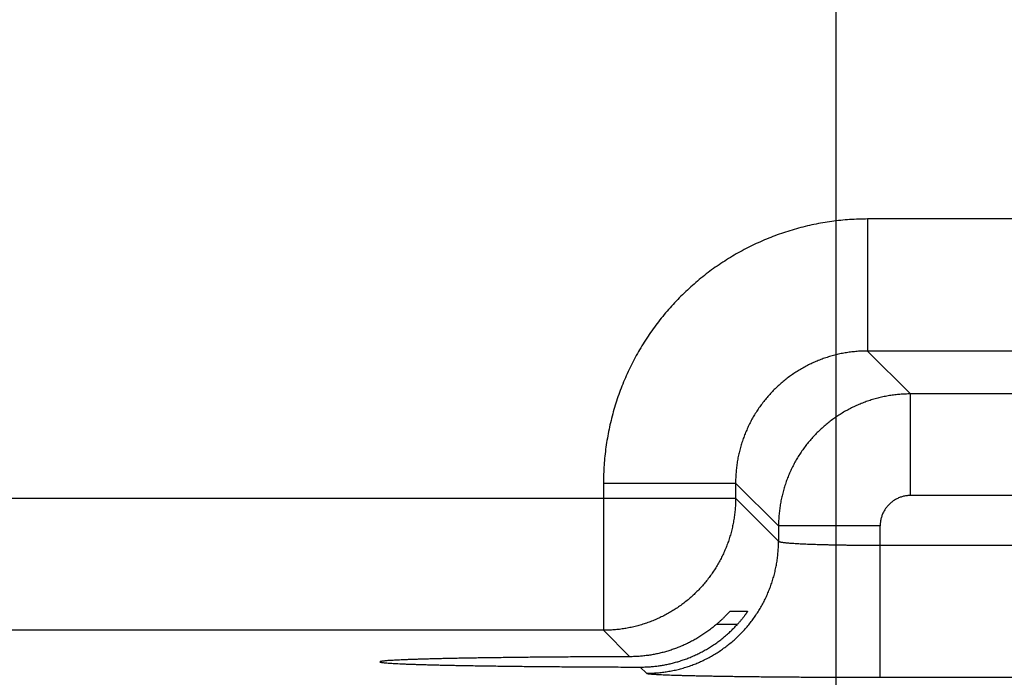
# Model space of a CAD drawing. Header units: inches. Extents: x 0 to 34, y 0 to 22.
# Tile 131 of 152: x 23.385 to 23.966, y 14.271 to 14.659. Entities that reach past the tile are written whole.
import ezdxf

# ---------------------------------------------------------------- set-up
doc = ezdxf.new("R2010")
doc.units = ezdxf.units.IN
doc.header["$LTSCALE"] = 1.87
doc.header["$MEASUREMENT"] = 0
doc.layers.get('0').update_dxf_attribs({"linetype": 'CONTINUOUS'})
doc.layers.add('DIMENSIONS', color=7, linetype='CONTINUOUS')
doc.styles.get("Standard").update_dxf_attribs({"font": 'txt', "width": 0.8})
doc.dimstyles.new('DIMSTYLE_1', dxfattribs={"dimtxt": 0.125, "dimasz": 0.18, "dimexe": 0.18, "dimexo": 0.0625, "dimgap": 0.09, "dimtad": 0, "dimtih": 1, "dimtoh": 1, "dimdec": 3, "dimzin": 4, "dimdsep": 46, "dimtxsty": 'STANDARD', "dimblk": '_FILLED', "dimblk1": '_FILLED', "dimblk2": '_FILLED', "dimcen": 0.09, "dimadec": 0, "dimazin": 0, "dimtp": 0.01, "dimtm": 0.01, "dimtfac": 1, "dimtdec": 3, "dimtofl": 0, "dimtmove": 0, "dimatfit": 3, "dimldrblk": '_FILLED', "dimfxl": 1, "dimtolj": 1, "dimtzin": 4, "dimarcsym": 0})

# ---------------------------------------------------------------- blocks, each defined once
blk = doc.blocks.new('_FILLED')
at = {"color": 0, "linetype": 'BYBLOCK'}
blk.add_solid([(0, 0), (-1, 0.1736), (-1, -0.1736)], dxfattribs=at)
blk = doc.blocks.new('*D13')
at = {"layer": 'DIMENSIONS', "color": 2, "linetype": 'CONTINUOUS'}
for p, q in [((23.8668, 14.9434), (23.8668, 13.25066)), ((24.5278, 14.17763), (24.5278, 13.25066)), ((23.8668, 13.37566), (23.5068, 13.37566)), ((24.5278, 13.37566), (24.8878, 13.37566))]:
    blk.add_line(p, q, dxfattribs=at)
at = {"layer": 'DIMENSIONS', "color": 2, "linetype": 'CONTINUOUS', "xscale": 0.18, "yscale": 0.18, "zscale": 0.18}
blk.add_blockref('_FILLED', (23.8668, 13.37566), dxfattribs=at)
at = {"layer": 'DIMENSIONS', "color": 2, "linetype": 'CONTINUOUS', "xscale": 0.18, "yscale": 0.18, "zscale": 0.18, "rotation": 180}
blk.add_blockref('_FILLED', (24.5278, 13.37566), dxfattribs=at)
at = {"layer": 'DIMENSIONS', "color": 2, "linetype": 'CONTINUOUS', "width": 0.8}
for s, p in [('.661', (23.85173, 13.31316)), ('[', (23.85173, 13.12566)), (']', (24.45173, 13.12566)), ('16.79', (23.95173, 13.12566))]:
    blk.add_text(s, height=0.125, dxfattribs=at).set_placement(p)
blk = doc.blocks.new('*D14')
at = {"layer": 'DIMENSIONS', "color": 2, "linetype": 'CONTINUOUS'}
for p, q in [((22.9368, 14.9434), (22.9368, 12.50066)), ((23.8668, 14.9434), (23.8668, 12.50066)), ((22.9368, 12.62566), (22.5768, 12.62566)), ((23.8668, 12.62566), (24.2268, 12.62566))]:
    blk.add_line(p, q, dxfattribs=at)
at = {"layer": 'DIMENSIONS', "color": 2, "linetype": 'CONTINUOUS', "xscale": 0.18, "yscale": 0.18, "zscale": 0.18}
blk.add_blockref('_FILLED', (22.9368, 12.62566), dxfattribs=at)
at = {"layer": 'DIMENSIONS', "color": 2, "linetype": 'CONTINUOUS', "xscale": 0.18, "yscale": 0.18, "zscale": 0.18, "rotation": 180}
blk.add_blockref('_FILLED', (23.8668, 12.62566), dxfattribs=at)
at = {"layer": 'DIMENSIONS', "color": 2, "linetype": 'CONTINUOUS', "width": 0.8}
for s, p in [('.930', (23.05773, 12.56316)), ('[', (23.05773, 12.37566)), (']', (23.65773, 12.37566)), ('23.62', (23.15773, 12.37566))]:
    blk.add_text(s, height=0.125, dxfattribs=at).set_placement(p)

msp = doc.modelspace()

# ---------------------------------------------------------------- linework, layer by layer
at = {"color": 7, "linetype": 'CONTINUOUS'}
for p, q in [((24.03596, 14.54153), (23.88565, 14.54153)), ((23.88565, 14.54153), (23.88565, 14.46354)), ((24.03596, 14.46354), (23.88565, 14.46354)), ((23.88565, 14.46354), (23.91102, 14.43817)), ((24.01059, 14.43817), (23.91102, 14.43817)), ((23.91102, 14.37818), (23.91102, 14.43817)), ((23.72967, 14.38555), (23.80766, 14.38555)), ((23.72967, 14.38555), (23.72967, 14.29854)), ((23.80766, 14.38555), (23.83303, 14.36019)), ((23.80766, 14.38555), (23.80766, 14.37653)), ((24.01059, 14.37818), (23.91102, 14.37818)), ((23.18395, 14.37653), (23.80766, 14.37653)), ((23.80766, 14.37653), (23.83303, 14.35116)), ((23.89302, 14.36019), (23.83303, 14.36019)), ((23.83303, 14.36019), (23.83303, 14.35116)), ((23.89302, 14.27081), (23.89302, 14.36019)), ((23.89302, 14.3488), (24.02859, 14.3488)), ((23.80441, 14.30977), (23.8147, 14.30977)), ((23.72967, 14.29854), (23.26193, 14.29854)), ((23.72967, 14.29854), (23.74527, 14.28294)), ((23.80873, 14.30203), (23.79636, 14.30203)), ((23.75138, 14.27683), (23.75504, 14.27317)), ((23.89302, 14.27081), (24.02859, 14.27081))]:
    msp.add_line(p, q, dxfattribs=at)
for points, knots in [([(23.88565, 14.54153), (23.88388, 14.54153), (23.88033, 14.54147), (23.87502, 14.5412), (23.86971, 14.54075), (23.86443, 14.54011), (23.85916, 14.5393), (23.85393, 14.5383), (23.84873, 14.53713), (23.84358, 14.53578), (23.83847, 14.53426), (23.83342, 14.53256), (23.82843, 14.53069), (23.8235, 14.52865), (23.81865, 14.52645), (23.81388, 14.52408), (23.80919, 14.52155), (23.80459, 14.51886), (23.80009, 14.51601), (23.79568, 14.51301), (23.79138, 14.50987), (23.78719, 14.50658), (23.78312, 14.50314), (23.77916, 14.49958), (23.77533, 14.49587), (23.77163, 14.49204), (23.76806, 14.48809), (23.76463, 14.48401), (23.76134, 14.47982), (23.75819, 14.47552), (23.75519, 14.47112), (23.75235, 14.46661), (23.74966, 14.46201), (23.74713, 14.45733), (23.74476, 14.45255), (23.74255, 14.44771), (23.74051, 14.44278), (23.73864, 14.43779), (23.73695, 14.43274), (23.73542, 14.42763), (23.73407, 14.42248), (23.7329, 14.41728), (23.73191, 14.41205), (23.73109, 14.40678), (23.73046, 14.40149), (23.73, 14.39618), (23.72973, 14.39087), (23.72967, 14.38733), (23.72967, 14.38555)], [0, 0, 0, 0, 0.021679, 0.043391, 0.065125, 0.086868, 0.108612, 0.130348, 0.152083, 0.173825, 0.195576, 0.217329, 0.239078, 0.260824, 0.282566, 0.304307, 0.326048, 0.34779, 0.369532, 0.391275, 0.413018, 0.43476, 0.456502, 0.478244, 0.499987, 0.521728, 0.54347, 0.565212, 0.586954, 0.608697, 0.63044, 0.652182, 0.673925, 0.695668, 0.717409, 0.73915, 0.760892, 0.782639, 0.804392, 0.826144, 0.847888, 0.869627, 0.891369, 0.913118, 0.934866, 0.956604, 0.978319, 1, 1, 1, 1]), ([(23.88565, 14.46354), (23.8846, 14.46354), (23.8825, 14.4635), (23.87937, 14.46331), (23.87624, 14.463), (23.87313, 14.46256), (23.87004, 14.46199), (23.86697, 14.4613), (23.86394, 14.46049), (23.86093, 14.45956), (23.85798, 14.4585), (23.85506, 14.45733), (23.8522, 14.45604), (23.84939, 14.45464), (23.84663, 14.45312), (23.84395, 14.4515), (23.84132, 14.44977), (23.83878, 14.44793), (23.8363, 14.446), (23.83391, 14.44396), (23.8316, 14.44183), (23.82938, 14.43961), (23.82725, 14.4373), (23.82522, 14.43491), (23.82328, 14.43244), (23.82144, 14.42989), (23.81971, 14.42727), (23.81808, 14.42458), (23.81657, 14.42183), (23.81517, 14.41902), (23.81388, 14.41615), (23.8127, 14.41324), (23.81165, 14.41028), (23.81071, 14.40727), (23.8099, 14.40424), (23.80921, 14.40117), (23.80865, 14.39808), (23.8082, 14.39497), (23.80789, 14.39184), (23.8077, 14.3887), (23.80766, 14.3866), (23.80766, 14.38555)], [0, 0, 0, 0, 0.025651, 0.0513, 0.076947, 0.102591, 0.128237, 0.153883, 0.179527, 0.205168, 0.230806, 0.256442, 0.282076, 0.307709, 0.333341, 0.358973, 0.384606, 0.410237, 0.435867, 0.461498, 0.487129, 0.512759, 0.538389, 0.564021, 0.589654, 0.615288, 0.640922, 0.666557, 0.692194, 0.717832, 0.74347, 0.769112, 0.794758, 0.820409, 0.846064, 0.871721, 0.897376, 0.923029, 0.948682, 0.974339, 1, 1, 1, 1]), ([(23.91102, 14.43817), (23.90997, 14.43817), (23.90787, 14.43813), (23.90474, 14.43794), (23.90161, 14.43762), (23.8985, 14.43718), (23.89541, 14.43661), (23.89234, 14.43592), (23.88931, 14.43511), (23.88631, 14.43417), (23.88335, 14.43312), (23.88043, 14.43194), (23.87757, 14.43065), (23.87476, 14.42925), (23.87201, 14.42773), (23.86932, 14.42611), (23.8667, 14.42438), (23.86415, 14.42254), (23.86168, 14.4206), (23.85929, 14.41857), (23.85698, 14.41644), (23.85476, 14.41422), (23.85263, 14.41191), (23.8506, 14.40952), (23.84866, 14.40704), (23.84682, 14.40449), (23.84509, 14.40187), (23.84346, 14.39918), (23.84195, 14.39643), (23.84054, 14.39362), (23.83925, 14.39075), (23.83808, 14.38784), (23.83702, 14.38488), (23.83609, 14.38188), (23.83528, 14.37884), (23.83458, 14.37578), (23.83402, 14.37269), (23.83358, 14.36958), (23.83326, 14.36646), (23.83307, 14.36332), (23.83303, 14.36123), (23.83303, 14.36019)], [0, 0, 0, 0, 0.025654, 0.051308, 0.07696, 0.10261, 0.12826, 0.153911, 0.179561, 0.20521, 0.230858, 0.256509, 0.282162, 0.307808, 0.333438, 0.359057, 0.384673, 0.410292, 0.435917, 0.461549, 0.487184, 0.512817, 0.538448, 0.564085, 0.589732, 0.615384, 0.641033, 0.666681, 0.692332, 0.717988, 0.743643, 0.769292, 0.794937, 0.820583, 0.846232, 0.871875, 0.897507, 0.923129, 0.948749, 0.974372, 1, 1, 1, 1]), ([(23.91102, 14.37818), (23.91067, 14.37818), (23.90998, 14.37816), (23.90894, 14.37807), (23.90791, 14.37792), (23.90688, 14.37771), (23.90587, 14.37744), (23.90487, 14.37711), (23.90389, 14.37673), (23.90294, 14.37628), (23.90202, 14.37579), (23.90113, 14.37524), (23.90027, 14.37463), (23.89945, 14.37398), (23.89866, 14.37329), (23.89792, 14.37254), (23.89722, 14.37176), (23.89657, 14.37094), (23.89597, 14.37008), (23.89542, 14.36919), (23.89492, 14.36826), (23.89448, 14.36731), (23.89409, 14.36633), (23.89376, 14.36534), (23.89349, 14.36432), (23.89328, 14.36329), (23.89313, 14.36226), (23.89304, 14.36122), (23.89302, 14.36053), (23.89302, 14.36019)], [0, 0, 0, 0, 0.036617, 0.073427, 0.110383, 0.147443, 0.184567, 0.221713, 0.258844, 0.295937, 0.333007, 0.370073, 0.407151, 0.444244, 0.481347, 0.518455, 0.555564, 0.592666, 0.629753, 0.666826, 0.703904, 0.741008, 0.778157, 0.815328, 0.852478, 0.889563, 0.92654, 0.963368, 1, 1, 1, 1]), ([(23.80766, 14.37653), (23.80766, 14.37548), (23.80762, 14.37339), (23.80743, 14.37025), (23.80711, 14.36713), (23.80667, 14.36402), (23.8061, 14.36093), (23.80541, 14.35786), (23.80459, 14.35483), (23.80366, 14.35183), (23.8026, 14.34887), (23.80143, 14.34596), (23.80014, 14.34309), (23.79874, 14.34028), (23.79722, 14.33753), (23.79559, 14.33484), (23.79386, 14.33222), (23.79202, 14.32967), (23.79009, 14.3272), (23.78805, 14.32481), (23.78592, 14.3225), (23.7837, 14.32028), (23.78139, 14.31815), (23.779, 14.31611), (23.77652, 14.31417), (23.77397, 14.31234), (23.77135, 14.3106), (23.76867, 14.30898), (23.76591, 14.30746), (23.7631, 14.30606), (23.76024, 14.30477), (23.75732, 14.3036), (23.75436, 14.30254), (23.75137, 14.30161), (23.74833, 14.30079), (23.74527, 14.3001), (23.74218, 14.29953), (23.73907, 14.29909), (23.73594, 14.29878), (23.73281, 14.29859), (23.73072, 14.29854), (23.72967, 14.29854)], [0, 0, 0, 0, 0.02564, 0.05128, 0.076921, 0.102562, 0.128203, 0.153844, 0.179486, 0.205128, 0.23077, 0.256413, 0.282055, 0.307698, 0.333341, 0.358984, 0.384628, 0.410271, 0.435915, 0.461558, 0.487202, 0.512845, 0.538489, 0.564132, 0.589776, 0.615419, 0.641062, 0.666705, 0.692348, 0.71799, 0.743634, 0.769276, 0.794917, 0.820558, 0.846199, 0.871842, 0.897484, 0.923122, 0.948753, 0.974378, 1, 1, 1, 1]), ([(23.75504, 14.27317), (23.75609, 14.27317), (23.75818, 14.27322), (23.76132, 14.27341), (23.76444, 14.27372), (23.76755, 14.27417), (23.77064, 14.27473), (23.77371, 14.27542), (23.77674, 14.27624), (23.77974, 14.27717), (23.7827, 14.27823), (23.78561, 14.2794), (23.78848, 14.28069), (23.79129, 14.2821), (23.79404, 14.28361), (23.79673, 14.28524), (23.79935, 14.28697), (23.8019, 14.28881), (23.80437, 14.29074), (23.80676, 14.29278), (23.80907, 14.29491), (23.81129, 14.29713), (23.81342, 14.29944), (23.81546, 14.30183), (23.8174, 14.30431), (23.81923, 14.30686), (23.82096, 14.30948), (23.82259, 14.31216), (23.82411, 14.31492), (23.82551, 14.31773), (23.8268, 14.32059), (23.82797, 14.3235), (23.82903, 14.32646), (23.82996, 14.32946), (23.83078, 14.3325), (23.83147, 14.33556), (23.83204, 14.33865), (23.83248, 14.34176), (23.83279, 14.34489), (23.83299, 14.34802), (23.83303, 14.35012), (23.83303, 14.35116)], [0, 0, 0, 0, 0.025639, 0.051278, 0.076917, 0.102557, 0.128197, 0.153837, 0.179478, 0.205119, 0.23076, 0.256401, 0.282043, 0.307684, 0.333326, 0.358968, 0.38461, 0.410253, 0.435895, 0.461537, 0.48718, 0.512822, 0.538465, 0.564107, 0.58975, 0.615392, 0.641034, 0.666676, 0.692318, 0.717959, 0.743601, 0.769242, 0.794883, 0.820523, 0.846164, 0.871804, 0.897444, 0.923083, 0.948722, 0.974361, 1, 1, 1, 1]), ([(23.83303, 14.35116), (23.83305, 14.35112), (23.83315, 14.35103), (23.83337, 14.35094), (23.8337, 14.35084), (23.83413, 14.35074), (23.83468, 14.35064), (23.83533, 14.35054), (23.83609, 14.35044), (23.83696, 14.35034), (23.83793, 14.35025), (23.839, 14.35015), (23.84018, 14.35006), (23.84145, 14.34997), (23.84282, 14.34988), (23.84428, 14.3498), (23.84583, 14.34971), (23.84747, 14.34963), (23.8492, 14.34956), (23.851, 14.34948), (23.85289, 14.34941), (23.85485, 14.34934), (23.85687, 14.34928), (23.85897, 14.34922), (23.86113, 14.34916), (23.86335, 14.34911), (23.86562, 14.34906), (23.86795, 14.34901), (23.87032, 14.34897), (23.87274, 14.34894), (23.87519, 14.3489), (23.87767, 14.34887), (23.88019, 14.34885), (23.88273, 14.34883), (23.88528, 14.34881), (23.88785, 14.3488), (23.89043, 14.3488), (23.89216, 14.3488), (23.89302, 14.3488)], [0, 0, 0, 0, 0.002411, 0.006345, 0.011998, 0.019423, 0.028632, 0.039621, 0.052378, 0.066881, 0.083106, 0.101028, 0.120617, 0.141835, 0.164641, 0.188994, 0.214853, 0.242165, 0.270879, 0.300941, 0.332301, 0.364898, 0.398669, 0.433549, 0.469473, 0.506384, 0.544227, 0.582931, 0.622416, 0.662602, 0.703407, 0.744753, 0.786566, 0.828771, 0.871293, 0.914056, 0.956985, 1, 1, 1, 1]), ([(23.79636, 14.30203), (23.79661, 14.30225), (23.7971, 14.30268), (23.79782, 14.30331), (23.7985, 14.30393), (23.79914, 14.30453), (23.79974, 14.3051), (23.80031, 14.30565), (23.80084, 14.30617), (23.80132, 14.30665), (23.80177, 14.3071), (23.80218, 14.30752), (23.80255, 14.30789), (23.80288, 14.30823), (23.80317, 14.30854), (23.80343, 14.30881), (23.80365, 14.30904), (23.80385, 14.30924), (23.80401, 14.3094), (23.80414, 14.30953), (23.80424, 14.30963), (23.80432, 14.30971), (23.80437, 14.30975), (23.8044, 14.30977), (23.80441, 14.30977)], [0, 0, 0, 0, 0.088928, 0.174825, 0.257241, 0.335798, 0.410464, 0.481067, 0.547251, 0.608754, 0.66554, 0.717556, 0.764771, 0.807258, 0.845078, 0.878396, 0.907287, 0.931955, 0.952523, 0.969165, 0.982069, 0.991381, 0.99729, 1, 1, 1, 1]), ([(23.8147, 14.30977), (23.81471, 14.30977), (23.81471, 14.30974), (23.81469, 14.3097), (23.81465, 14.30962), (23.81458, 14.30951), (23.8145, 14.30937), (23.81439, 14.3092), (23.81425, 14.30899), (23.81409, 14.30874), (23.8139, 14.30846), (23.81368, 14.30815), (23.81343, 14.3078), (23.81315, 14.30741), (23.81284, 14.30699), (23.8125, 14.30654), (23.81213, 14.30606), (23.81172, 14.30555), (23.81129, 14.30501), (23.81083, 14.30444), (23.81034, 14.30386), (23.80982, 14.30326), (23.80928, 14.30265), (23.80891, 14.30224), (23.80873, 14.30203)], [0, 0, 0, 0, 0.001564, 0.006454, 0.015157, 0.027861, 0.044691, 0.065811, 0.09131, 0.121309, 0.15589, 0.195097, 0.238999, 0.287545, 0.340765, 0.398515, 0.460752, 0.52724, 0.597834, 0.672201, 0.750065, 0.830947, 0.914422, 1, 1, 1, 1]), ([(23.7748, 14.28039), (23.7757, 14.28067), (23.77748, 14.28127), (23.78013, 14.28227), (23.78275, 14.28336), (23.78534, 14.28456), (23.7879, 14.28586), (23.79042, 14.28726), (23.7929, 14.28876), (23.79534, 14.29037), (23.79772, 14.29207), (23.80006, 14.29387), (23.80233, 14.29577), (23.80454, 14.29776), (23.80668, 14.29985), (23.80805, 14.30129), (23.80873, 14.30203)], [0, 0, 0, 0, 0.069136, 0.138621, 0.208415, 0.2785, 0.348981, 0.419848, 0.491067, 0.562688, 0.634741, 0.70715, 0.779859, 0.852937, 0.92634, 1, 1, 1, 1]), ([(23.79636, 14.30203), (23.79564, 14.30141), (23.79417, 14.30018), (23.7919, 14.29844), (23.78958, 14.29678), (23.78722, 14.29521), (23.78481, 14.29374), (23.78236, 14.29236), (23.77987, 14.29108), (23.77736, 14.28989), (23.77566, 14.28916), (23.7748, 14.28881)], [0, 0, 0, 0, 0.113111, 0.22576, 0.337871, 0.449495, 0.560654, 0.671263, 0.781365, 0.890975, 1, 1, 1, 1]), ([(23.7748, 14.28881), (23.77394, 14.28846), (23.77221, 14.28778), (23.76959, 14.28687), (23.76694, 14.28605), (23.76428, 14.28532), (23.7616, 14.2847), (23.75891, 14.28416), (23.7562, 14.28373), (23.75348, 14.28338), (23.75075, 14.28313), (23.74801, 14.28298), (23.74618, 14.28295), (23.74527, 14.28294)], [0, 0, 0, 0, 0.092045, 0.183763, 0.275114, 0.366132, 0.456967, 0.547658, 0.638188, 0.728594, 0.819036, 0.90951, 1, 1, 1, 1]), ([(23.74527, 14.28294), (23.74335, 14.28294), (23.73953, 14.28292), (23.73382, 14.2829), (23.72815, 14.28288), (23.72253, 14.28285), (23.71697, 14.28282), (23.71148, 14.28278), (23.70605, 14.28274), (23.7007, 14.2827), (23.69542, 14.28266), (23.69024, 14.28261), (23.68514, 14.28256), (23.68015, 14.28251), (23.67526, 14.28245), (23.67047, 14.28239), (23.6658, 14.28233), (23.66125, 14.28227), (23.65683, 14.2822), (23.65253, 14.28213), (23.64837, 14.28206), (23.64434, 14.28199), (23.64045, 14.28191), (23.63672, 14.28183), (23.63313, 14.28175), (23.6297, 14.28167), (23.62642, 14.28158), (23.62331, 14.2815), (23.62037, 14.28141), (23.61759, 14.28132), (23.61498, 14.28123), (23.61255, 14.28114), (23.6103, 14.28104), (23.60822, 14.28095), (23.60633, 14.28085), (23.60462, 14.28075), (23.6031, 14.28066), (23.60176, 14.28056), (23.60061, 14.28046), (23.59965, 14.28036), (23.59889, 14.28026), (23.5983, 14.28017), (23.59795, 14.28006), (23.59769, 14.28), (23.59768, 14.27991), (23.59768, 14.2799)], [0, 0, 0, 0, 0.038942, 0.07763, 0.116005, 0.154044, 0.191694, 0.228914, 0.265673, 0.301916, 0.337619, 0.372733, 0.407219, 0.44105, 0.474173, 0.506568, 0.538191, 0.569005, 0.598986, 0.628089, 0.656294, 0.683565, 0.709868, 0.735184, 0.759475, 0.782723, 0.804899, 0.825975, 0.845938, 0.864756, 0.882414, 0.898894, 0.914172, 0.928239, 0.941074, 0.952667, 0.963006, 0.972076, 0.979874, 0.986389, 0.991619, 0.995564, 0.998233, 0.999681, 1, 1, 1, 1]), ([(23.59768, 14.2799), (23.59768, 14.27988), (23.5977, 14.27978), (23.59797, 14.27973), (23.59833, 14.27961), (23.59893, 14.27952), (23.5997, 14.27942), (23.60067, 14.27932), (23.60183, 14.27922), (23.60318, 14.27913), (23.60471, 14.27903), (23.60643, 14.27893), (23.60833, 14.27884), (23.61042, 14.27874), (23.61268, 14.27865), (23.61513, 14.27855), (23.61774, 14.27846), (23.62053, 14.27837), (23.62348, 14.27829), (23.62661, 14.2782), (23.62989, 14.27811), (23.63333, 14.27803), (23.63692, 14.27795), (23.64067, 14.27787), (23.64456, 14.2778), (23.6486, 14.27772), (23.65277, 14.27765), (23.65707, 14.27758), (23.66151, 14.27752), (23.66607, 14.27745), (23.67074, 14.27739), (23.67553, 14.27733), (23.68043, 14.27728), (23.68543, 14.27722), (23.69053, 14.27717), (23.69572, 14.27713), (23.701, 14.27708), (23.70635, 14.27704), (23.71179, 14.277), (23.71729, 14.27697), (23.72285, 14.27694), (23.72847, 14.27691), (23.73414, 14.27688), (23.73986, 14.27686), (23.74561, 14.27684), (23.74946, 14.27683), (23.75138, 14.27683)], [0, 0, 0, 0, 0.000359, 0.001812, 0.004445, 0.008302, 0.013394, 0.01972, 0.027276, 0.036057, 0.046051, 0.057252, 0.069645, 0.083217, 0.097957, 0.113843, 0.130865, 0.149, 0.168226, 0.18853, 0.20988, 0.232262, 0.255647, 0.280006, 0.305322, 0.331557, 0.35869, 0.38669, 0.415519, 0.44516, 0.475565, 0.506711, 0.538564, 0.571079, 0.604237, 0.637985, 0.672297, 0.707135, 0.742451, 0.778223, 0.814397, 0.85094, 0.887817, 0.924972, 0.962385, 1, 1, 1, 1]), ([(23.75138, 14.27683), (23.75227, 14.27683), (23.75403, 14.27685), (23.75667, 14.27698), (23.75929, 14.2772), (23.76191, 14.27751), (23.76452, 14.2779), (23.76712, 14.27839), (23.7697, 14.27896), (23.77226, 14.27963), (23.77396, 14.28013), (23.7748, 14.28039)], [0, 0, 0, 0, 0.111186, 0.222222, 0.333099, 0.443931, 0.554826, 0.665779, 0.776903, 0.88831, 1, 1, 1, 1]), ([(23.75504, 14.27317), (23.75508, 14.27313), (23.75526, 14.27307), (23.75558, 14.27299), (23.75608, 14.27291), (23.75674, 14.27283), (23.75756, 14.27275), (23.75854, 14.27267), (23.75968, 14.27259), (23.76098, 14.27251), (23.76243, 14.27244), (23.76405, 14.27236), (23.76581, 14.27228), (23.76773, 14.2722), (23.7698, 14.27213), (23.77201, 14.27206), (23.77437, 14.27198), (23.77687, 14.27191), (23.77951, 14.27184), (23.78228, 14.27178), (23.78519, 14.27171), (23.78822, 14.27165), (23.79138, 14.27159), (23.79466, 14.27153), (23.79806, 14.27147), (23.80157, 14.27141), (23.80519, 14.27136), (23.80891, 14.27131), (23.81274, 14.27126), (23.81666, 14.27121), (23.82067, 14.27116), (23.82476, 14.27112), (23.82894, 14.27108), (23.8332, 14.27104), (23.83752, 14.27101), (23.84191, 14.27098), (23.84637, 14.27095), (23.85088, 14.27092), (23.85544, 14.2709), (23.86004, 14.27088), (23.86468, 14.27086), (23.86936, 14.27084), (23.87406, 14.27083), (23.87879, 14.27082), (23.88353, 14.27081), (23.88827, 14.27081), (23.89144, 14.27081), (23.89302, 14.27081)], [0, 0, 0, 0, 0.001338, 0.003796, 0.007418, 0.012211, 0.018173, 0.025299, 0.033585, 0.043023, 0.053601, 0.065302, 0.078111, 0.092017, 0.107007, 0.123062, 0.140161, 0.158279, 0.177401, 0.197507, 0.218571, 0.240564, 0.263456, 0.287225, 0.311846, 0.33729, 0.363524, 0.390512, 0.418224, 0.44663, 0.475697, 0.505388, 0.535664, 0.566491, 0.597835, 0.62966, 0.661932, 0.694614, 0.72766, 0.761018, 0.794648, 0.828523, 0.862613, 0.896867, 0.931224, 0.965623, 1, 1, 1, 1])]:
    msp.add_open_spline(points, degree=3, knots=knots, dxfattribs=at)

# ---------------------------------------------------------------- dimensions: what is measured, and where the dimension line sits
at = {"layer": 'DIMENSIONS', "color": 2, "linetype": 'CONTINUOUS'}
for base, p1, p2, picture, middle in [((22.9368, 12.62566), (23.8668, 14.9434), (22.9368, 14.9434), '*D14', (23.40773, 12.53191)), ((23.8668, 13.37566), (24.5278, 14.17763), (23.8668, 14.9434), '*D13', (24.20173, 13.28191))]:
    dim = msp.add_linear_dim(base=base, p1=p1, p2=p2, angle=180, dimstyle='DIMSTYLE_1', dxfattribs=at)
    dim.commit()
    dim.dimension.update_dxf_attribs({"geometry": picture, "text_midpoint": middle, "dimtype": 160})

doc.saveas('drawing.dxf')
